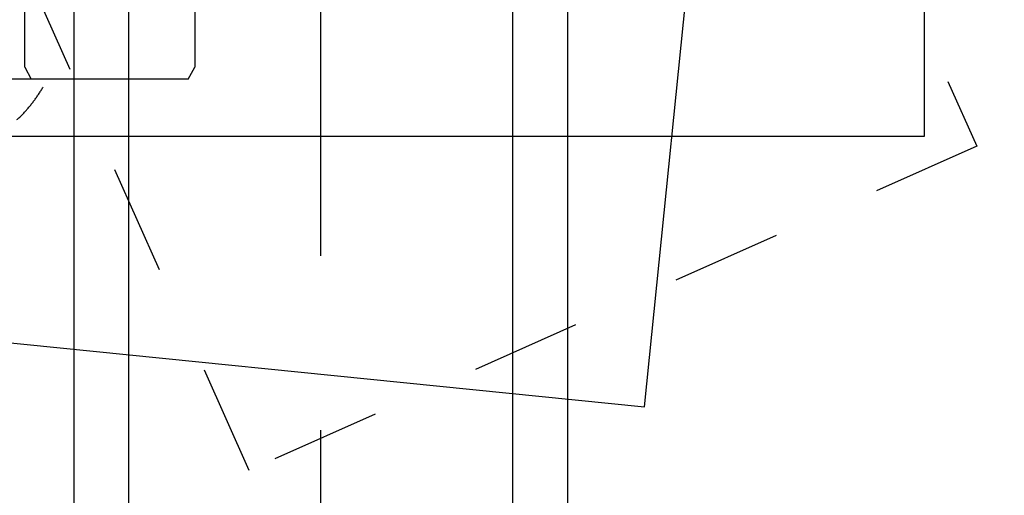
# Model space of a CAD drawing. Header units: metres. Extents: x -5 to 93, y -48 to 79.
# Tile 61 of 91: x 76.452 to 77.349, y 18.322 to 18.756. Entities that reach past the tile are written whole.
import ezdxf

# ---------------------------------------------------------------- set-up
doc = ezdxf.new("R2010")
doc.units = ezdxf.units.M
doc.header["$LTSCALE"] = 0.05
doc.linetypes.add('STRICHPUNKT2', pattern=[12.7, 6.35, -3.175, 0, -3.175])
doc.linetypes.add('VERDECKT2', pattern=[4.7625, 3.175, -1.5875])
for name, color, linetype in [('A_Achse', 9, 'STRICHPUNKT2'), ('A_Ansicht', 2, 'Continuous'), ('A_Rechen', 9, 'Continuous'), ('A_Sanitär', 4, 'Continuous')]:
    doc.layers.add(name, color=color, linetype=linetype)

msp = doc.modelspace()

# ---------------------------------------------------------------- linework, layer by layer
at = {"layer": 'A_Achse'}
msp.add_line((76.72638, 11.92558), (76.72638, 19.4446), dxfattribs=at)
at = {"layer": 'A_Ansicht'}
msp.add_lwpolyline([(77.27638, 19.74948), (77.27638, 19.74948), (76.17638, 19.74948), (76.17638, 18.64948), (77.27638, 18.64948), (77.27638, 19.74948)], dxfattribs=at)
at = {"layer": 'A_Rechen', "linetype": 'Continuous'}
for p, q in [((76.4568, 18.71258), (76.4568, 19.07408)), ((76.61167, 18.90708), (76.61167, 18.71258)), ((76.4568, 18.71258), (76.4628, 18.70158)), ((76.60567, 18.70158), (76.61167, 18.71258)), ((76.60567, 18.70158), (76.36614, 18.70158))]:
    msp.add_line(p, q, dxfattribs=at)
for centre, radius, start, end in [((76.35219, 18.76561), 0.1407, 326.71888, 328.12604), ((76.3519, 18.76579), 0.14105, 328.1262, 329.53108), ((76.35178, 18.76591), 0.14121, 322.50024, 323.90405), ((76.35212, 18.76566), 0.14079, 323.90421, 325.31083), ((76.35226, 18.76556), 0.14062, 325.31098, 326.71872), ((76.38052, 18.74267), 0.10425, 317.27717, 319.19333), ((76.38007, 18.74306), 0.10484, 319.19373, 321.10268), ((76.35124, 18.76632), 0.14189, 321.10076, 322.50009), ((76.3803, 18.74292), 0.10458, 311.52697, 313.43909), ((76.38062, 18.74259), 0.10412, 313.43949, 315.35725), ((76.3807, 18.74251), 0.10401, 315.35765, 317.27676)]:
    msp.add_arc(centre, radius, start, end, dxfattribs=at)
at = {"layer": 'A_Sanitär'}
msp.add_lwpolyline([(76.29945, 18.476), (77.02148, 18.40285), (77.5723, 23.83952), (76.85027, 23.91267)], close=True, dxfattribs=at)
at = {"layer": 'A_Sanitär', "color": 8, "linetype": 'VERDECKT2', "ltscale": 0.5}
msp.add_lwpolyline([(77.324, 18.64041), (76.66111, 18.34502), (74.43694, 23.3364), (75.09983, 23.63179)], close=True, dxfattribs=at)
at = {"layer": 'A_Sanitär'}
for points in [[(76.95138, 13.39948), (76.95138, 19.22448), (76.50138, 19.22448), (76.50138, 11.97448), (76.95138, 11.97448), (76.95138, 12.15998)], [(76.90138, 13.39948), (76.90138, 19.17448), (76.55138, 19.17448), (76.55138, 12.02448), (76.90138, 12.02448), (76.90138, 12.14948)]]:
    msp.add_lwpolyline(points, dxfattribs=at)

doc.saveas('drawing.dxf')
